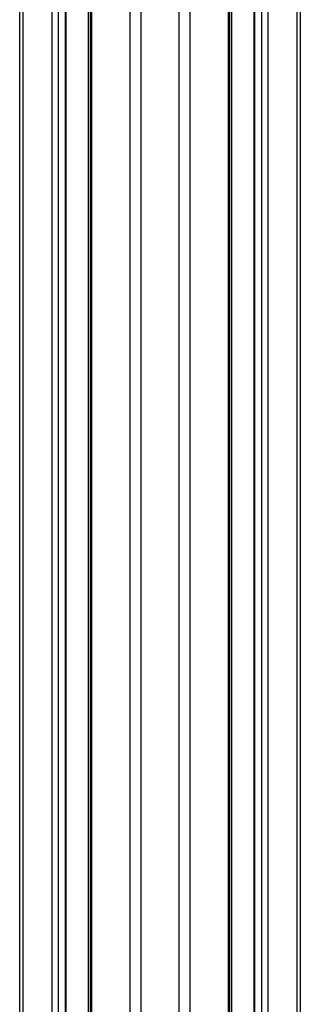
# Model space of a CAD drawing. Header units: millimetres. Extents: x 20 to 22981, y 40 to 19992.
# Tile 111 of 143: x 17539 to 17831, y 4363 to 5387. Entities that reach past the tile are written whole.
import ezdxf

# ---------------------------------------------------------------- set-up
doc = ezdxf.new("R2010")
doc.units = ezdxf.units.MM
doc.header["$LTSCALE"] = 2

msp = doc.modelspace()

# ---------------------------------------------------------------- linework, layer by layer
at = {"color": 8, "linetype": 'Continuous', "lineweight": 25}
for p, q in [((17654.15, 2191.49), (17654.15, 7939.49)), ((17665.22, 7939.49), (17665.22, 2191.49)), ((17705.17, 2191.49), (17705.17, 7939.49)), ((17716.25, 7939.49), (17716.25, 2191.49)), ((17756.35, 2191.49), (17756.35, 7939.49)), ((17783.31, 7939.49), (17783.31, 2191.49)), ((17791.09, 2191.49), (17791.09, 7939.49)), ((17797.26, 7939.49), (17797.26, 2191.49)), ((17827.75, 2191.49), (17827.75, 7939.49)), ((17759.63, 6551.97), (17759.63, 2191.49)), ((17614.05, 5799.24), (17614.05, 2191.49)), ((17542.65, 5785.38), (17542.65, 2192.28)), ((17610.77, 2780.48), (17610.77, 5790.35)), ((17573.13, 2192.39), (17573.13, 5781.02)), ((17579.31, 5781.02), (17579.31, 2761.38)), ((17587.09, 2768.25), (17587.09, 5781.02))]:
    msp.add_line(p, q, dxfattribs=at)
at = {"color": 7, "linetype": 'Continuous', "lineweight": 25}
for p, q in [((17757.73, 2191.49), (17757.73, 7939.49)), ((17782.88, 7939.49), (17782.88, 2191.49)), ((17831.09, 7939.49), (17831.09, 2191.49)), ((17612.66, 5796.17), (17612.66, 2191.49)), ((17539.3, 2191.49), (17539.3, 5786.52)), ((17587.52, 2768.46), (17587.52, 5781.02))]:
    msp.add_line(p, q, dxfattribs=at)

doc.saveas('drawing.dxf')
